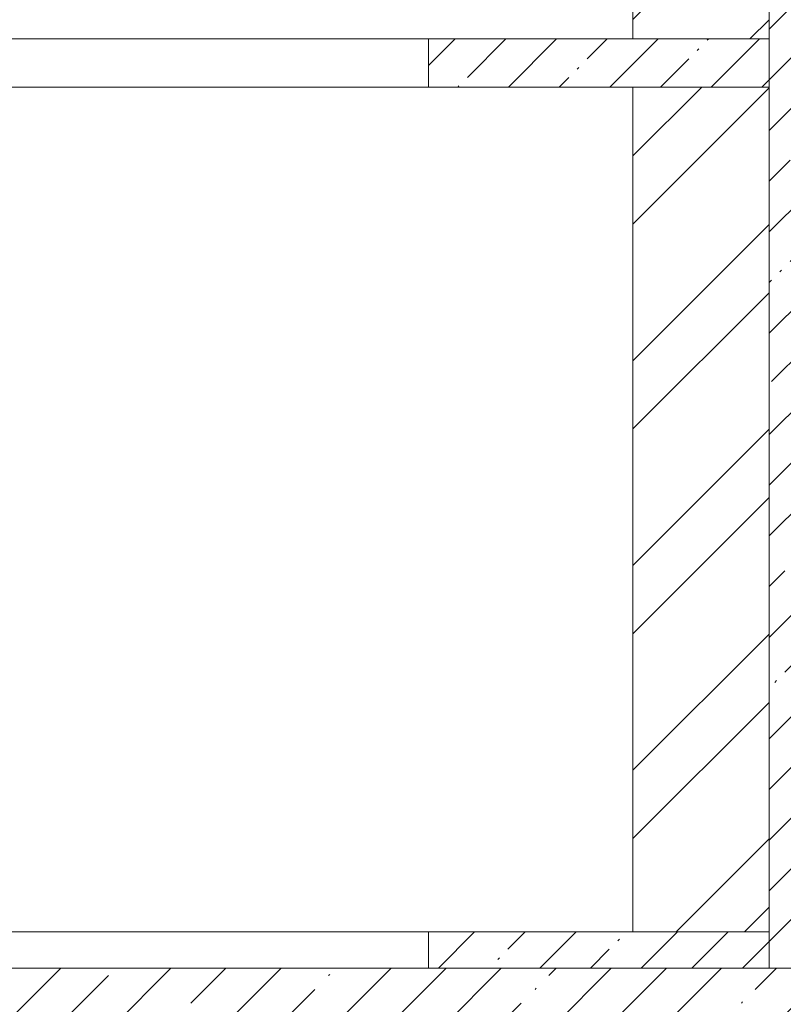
# Model space of a CAD drawing. Header units: millimetres. Extents: x -32229 to 291619, y -13689 to 125138.
# Tile 128 of 256: x 56885 to 60049, y 52800 to 56880. Entities that reach past the tile are written whole.
import ezdxf

# ---------------------------------------------------------------- set-up
doc = ezdxf.new("R2010")
doc.units = ezdxf.units.MM
for name, color, linetype, lineweight in [('A-FLOR-____-MCUT', 7, 'Continuous', 40), ('A-FLOR-____-OTLN', 7, 'Continuous', 18), ('A-FLOR-____-PATT', 7, 'Continuous', 40), ('A-WALL-____-MCUT', 7, 'Continuous', 40), ('A-WALL-____-PATT', 7, 'Continuous', 40)]:
    doc.layers.add(name, color=color, linetype=linetype, lineweight=lineweight)
pattern_1 = [(45, (0, 0), (-210.0107, 210.0107), [297, -49.5, 9.9, -49.5]), (45, (0, 209.88), (-210.0107, 210.0107), [])]
pattern_2 = [(45, (0, 0), (-424.264, 424.264), []), (45, (0, 282.8), (-424.264, 424.264), [])]

# ---------------------------------------------------------------- blocks, each defined once
blk = doc.blocks.new('Наметкина 10_РД_АР_П_отсоединено_rvt-1--02 ЭМ')
at = {"layer": 'A-FLOR-____-PATT', "lineweight": 5, "true_color": 0xaaaaaa}
h = blk.add_hatch(dxfattribs=at)
h.set_pattern_fill('FP_29', color=253, style=0, pattern_type=2)
h.set_pattern_definition(pattern_1)
h.paths.add_polyline_path([(61684.3, 52950), (61684.3, 60450), (59990.8, 60450), (59990.8, 52950)])
h = blk.add_hatch(dxfattribs=at)
h.set_pattern_fill('FP_29', color=253, style=0, pattern_type=2)
h.set_pattern_definition(pattern_1)
h.paths.add_polyline_path([(61684.3, 52950), (61684.3, 60450), (59990.8, 60450), (59990.8, 52950)])
h = blk.add_hatch(dxfattribs=at)
h.set_pattern_fill('FP_30', color=253, style=0, pattern_type=2)
h.set_pattern_definition(pattern_2)
h.paths.add_polyline_path([(59990.8, 56800), (59990.8, 60300), (59426.4, 60300), (59426.4, 56800)])
h = blk.add_hatch(dxfattribs=at)
h.set_pattern_fill('FP_29', color=253, style=0, pattern_type=2)
h.set_pattern_definition(pattern_1)
h.paths.add_polyline_path([(59990.8, 56600), (59990.8, 56800), (58579.6, 56800), (58579.6, 56600)])
h = blk.add_hatch(dxfattribs=at)
h.set_pattern_fill('FP_29', color=253, style=0, pattern_type=2)
h.set_pattern_definition(pattern_1)
h.paths.add_polyline_path([(59990.8, 56600), (59990.8, 56800), (58579.6, 56800), (58579.6, 56600)])
h = blk.add_hatch(dxfattribs=at)
h.set_pattern_fill('FP_30', color=253, style=0, pattern_type=2)
h.set_pattern_definition(pattern_2)
h.paths.add_polyline_path([(59990.8, 53100), (59990.8, 56600), (59426.4, 56600), (59426.4, 53100)])
h = blk.add_hatch(dxfattribs=at)
h.set_pattern_fill('FP_29', color=253, style=0, pattern_type=2)
h.set_pattern_definition(pattern_1)
h.paths.add_polyline_path([(59990.8, 52950), (59990.8, 53100), (58579.6, 53100), (58579.6, 52950)])
h = blk.add_hatch(dxfattribs=at)
h.set_pattern_fill('FP_29', color=253, style=0, pattern_type=2)
h.set_pattern_definition(pattern_1)
h.paths.add_polyline_path([(59990.8, 52950), (59990.8, 53100), (58579.6, 53100), (58579.6, 52950)])
at = {"layer": 'A-WALL-____-PATT', "lineweight": 5, "true_color": 0xaaaaaa}
h = blk.add_hatch(dxfattribs=at)
h.set_pattern_fill('FP_3', color=253, style=0, pattern_type=2)
h.set_pattern_definition([(45, (0, 0), (-228.0985, 228.0985), []), (45, (228.1, 0), (-228.0985, 228.0985), [403.225, -80.645, 6.706, -73.939])])
h.paths.add_polyline_path([(51705.3, 52650), (76305.3, 52650), (76305.3, 52950), (51405.3, 52950), (51405.3, 52650)])
at = {"layer": 'A-FLOR-____-MCUT', "color": 253, "lineweight": 15, "true_color": 0xaaaaaa}
for p, q in [((59990.8, 60450), (59990.8, 52950)), ((59426.4, 60300), (59426.4, 56800)), ((59990.8, 56800), (59990.8, 60300)), ((59990.8, 56800), (58579.6, 56800)), ((58579.6, 56800), (58579.6, 56600)), ((59426.4, 56800), (59990.8, 56800)), ((59990.8, 56600), (59990.8, 56800)), ((58579.6, 56600), (59990.8, 56600)), ((59990.8, 56600), (59426.4, 56600)), ((59426.4, 56600), (59426.4, 53100)), ((59990.8, 53100), (59990.8, 56600)), ((59990.8, 53100), (58579.6, 53100)), ((58579.6, 53100), (58579.6, 52950)), ((59426.4, 53100), (59990.8, 53100)), ((59990.8, 52950), (59990.8, 53100)), ((58579.6, 52950), (59990.8, 52950)), ((59990.8, 52950), (61684.3, 52950))]:
    blk.add_line(p, q, dxfattribs=at)
at = {"layer": 'A-FLOR-____-OTLN', "color": 253, "lineweight": 13, "true_color": 0xaaaaaa}
for p, q in [((58579.6, 56800), (54435.3, 56800)), ((54435.3, 56600), (58579.6, 56600)), ((58579.6, 53100), (54435.3, 53100))]:
    blk.add_line(p, q, dxfattribs=at)
at = {"layer": 'A-WALL-____-MCUT', "color": 253, "lineweight": 13, "true_color": 0xaaaaaa}
blk.add_line((62610.3, 52950), (51405.3, 52950), dxfattribs=at)

msp = doc.modelspace()

# ---------------------------------------------------------------- block references
at = {"lineweight": 5}
msp.add_blockref('Наметкина 10_РД_АР_П_отсоединено_rvt-1--02 ЭМ', (0, 0), dxfattribs=at)

doc.saveas('drawing.dxf')
